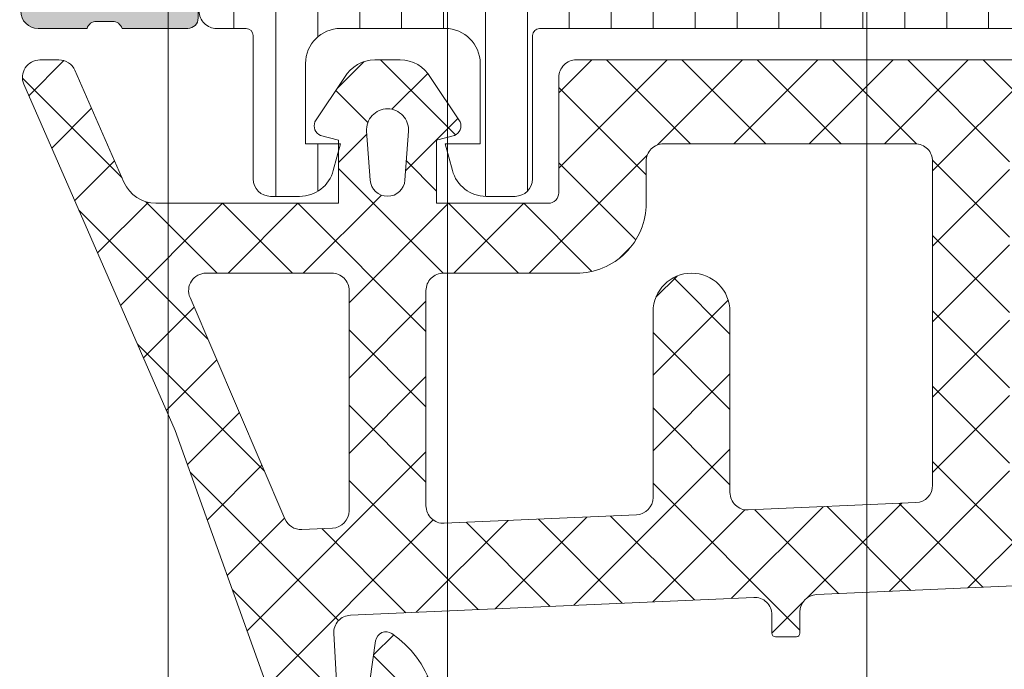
# Model space of a CAD drawing. Header units: millimetres. Extents: x 213386 to 506888, y 183055 to 450952.
# Tile 221 of 256: x 373059 to 373088, y 302141 to 302159. Entities that reach past the tile are written whole.
import ezdxf

# ---------------------------------------------------------------- set-up
doc = ezdxf.new("R2010")
doc.units = ezdxf.units.MM
doc.layers.add('FASÁDA DETAILNÍ', color=255, linetype='Continuous', lineweight=0)

msp = doc.modelspace()

# ---------------------------------------------------------------- hatches: boundary and pattern name
at = {"layer": 'FASÁDA DETAILNÍ'}
h = msp.add_hatch(color=256, dxfattribs=at)
edge = h.paths.add_edge_path()
edge.add_arc((373049.3202230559, 302114.206440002), 0.5000674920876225, 180.0077324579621, 269.9922675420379)
edge.add_line((373049.3201555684, 302113.7063725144), (373053.3201555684, 302113.7063725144))
edge.add_arc((373053.3200880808, 302114.206440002), 0.5000674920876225, 270.007732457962, 359.992267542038)
edge.add_line((373053.8201555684, 302114.2063725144), (373053.8201555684, 302115.5064213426))
edge.add_arc((373053.3201186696, 302115.5063844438), 0.5000369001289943, 0.004227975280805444, 89.9957720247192)
edge.add_line((373053.3201555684, 302116.0064213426), (373052.8201555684, 302116.0064213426))
edge.add_line((373052.8201555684, 302116.0064213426), (373052.8201555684, 302115.0064213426))
edge.add_line((373052.8201555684, 302115.0064213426), (373051.3201555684, 302115.0064213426))
edge.add_arc((373051.3201185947, 302116.0063843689), 0.9999630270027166, 179.9978814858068, 270.0021185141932, ccw=False)
edge.add_line((373050.3201555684, 302116.0064213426), (373050.3201555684, 302120.0064213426))
edge.add_arc((373051.3202324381, 302120.0063444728), 1.000076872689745, 90.0044039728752, 179.9955960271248, ccw=False)
edge.add_line((373051.3201555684, 302121.0064213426), (373052.8201555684, 302121.0064213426))
edge.add_line((373052.8201555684, 302121.0064213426), (373052.8201555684, 302120.0064213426))
edge.add_line((373052.8201555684, 302120.0064213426), (373053.3201555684, 302120.0064213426))
edge.add_arc((373053.3202130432, 302120.5063638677), 0.4999425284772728, 269.9934131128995, 360.0065868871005)
edge.add_line((373053.8201555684, 302120.5064213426), (373053.8201555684, 302123.3064091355))
edge.add_arc((373053.3201555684, 302123.3064091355), 0.5, 0, 90)
edge.add_line((373053.3201555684, 302123.8064091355), (373053.1201555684, 302123.8064091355))
edge.add_arc((373053.1201555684, 302123.3064091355), 0.5, 90, 180)
edge.add_line((373052.6201555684, 302123.3064091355), (373052.6201555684, 302122.8064091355))
edge.add_arc((373052.1201204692, 302122.8064442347), 0.5000351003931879, 270.00402178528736, 359.99597821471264, ccw=False)
edge.add_line((373052.1201555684, 302122.3064091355), (373051.3201525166, 302122.3064091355))
edge.add_arc((373051.32016908, 302122.806425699), 0.5000165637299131, 180.0018979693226, 269.9981020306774, ccw=False)
edge.add_line((373050.8201525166, 302122.8064091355), (373050.8201525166, 302154.106403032))
edge.add_line((373050.8201525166, 302154.106403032), (373051.2525491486, 302160.1448606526))
edge.add_arc((373052.2517688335, 302160.1064045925), 0.9999594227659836, 90, 177.7959971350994, ccw=False)
edge.add_line((373052.2517688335, 302161.1063640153), (373058.9202210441, 302161.1063640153))
edge.add_arc((373058.9202210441, 302160.6063640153), 0.5, 0, 90, ccw=False)
edge.add_line((373059.4202210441, 302160.6063640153), (373059.4202210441, 302159.7063640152))
edge.add_arc((373059.9202210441, 302159.7063640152), 0.5, 180, 270)
edge.add_line((373059.9202210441, 302159.2063640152), (373061.32022257, 302159.2063640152))
edge.add_arc((373061.587743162, 302159.1275275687), 0.2788950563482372, 88.83541063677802, 163.5801235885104, ccw=False)
edge.add_line((373061.5934115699, 302159.4063650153), (373062.0470055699, 302159.4063650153))
edge.add_arc((373062.0526662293, 302159.1274969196), 0.2789255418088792, 16.424594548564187, 91.16287005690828, ccw=False)
edge.add_line((373062.3202095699, 302159.2063640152), (373064.20022057, 302159.2063640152))
edge.add_arc((373064.20022057, 302159.5063640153), 0.3000000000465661, 270, 360)
edge.add_line((373064.50022057, 302159.5063640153), (373064.50022057, 302160.4863383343))
edge.add_arc((373064.20022057, 302160.4863383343), 0.2999999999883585, 1.111684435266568e-08, 90)
edge.add_line((373064.20022057, 302160.7863383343), (373061.44022257, 302160.7863383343))
edge.add_arc((373061.44022257, 302160.9063383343), 0.1199999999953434, 180, 270, ccw=False)
edge.add_line((373061.32022257, 302160.9063383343), (373061.32022257, 302165.2063640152))
edge.add_arc((373061.82022257, 302165.2063640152), 0.5, 90, 180, ccw=False)
edge.add_line((373061.82022257, 302165.7063640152), (373062.5202225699, 302165.7063640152))
edge.add_line((373062.5202225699, 302165.7063640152), (373064.913042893, 302164.3248685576))
edge.add_arc((373064.9821027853, 302164.4444837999), 0.1381197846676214, 240.0000000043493, 360)
edge.add_line((373065.12022257, 302164.4444837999), (373065.12022257, 302168.2063640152))
edge.add_arc((373067.12022257, 302168.2063640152), 2, 90, 180, ccw=False)
edge.add_line((373067.12022257, 302170.2063640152), (373067.6882179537, 302170.2063640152))
edge.add_arc((373067.6882179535, 302170.7063640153), 0.5000000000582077, 270.0000000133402, 304.4790717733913)
edge.add_arc((373065.1407446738, 302174.4158626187), 4.999999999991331, 304.4790717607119, 354.6507719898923)
edge.add_arc((373069.9820959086, 302173.9682442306), 0.1381197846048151, 352.2975625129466, 479.9999999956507)
edge.add_line((373069.9130360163, 302174.0878594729), (373067.5202156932, 302172.7063640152))
edge.add_line((373067.5202156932, 302172.7063640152), (373066.8202156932, 302172.7063640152))
edge.add_arc((373066.8202156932, 302173.2063640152), 0.5, 180, 270, ccw=False)
edge.add_line((373066.3202156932, 302173.2063640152), (373066.3202156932, 302177.5063896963))
edge.add_arc((373066.4402156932, 302177.5063896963), 0.1199999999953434, 90, 180, ccw=False)
edge.add_line((373066.4402156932, 302177.6263896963), (373069.2002136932, 302177.6263896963))
edge.add_arc((373069.2002136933, 302177.9263896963), 0.2999999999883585, 269.9999999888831, 359.9999999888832)
edge.add_line((373069.5002136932, 302177.9263896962), (373069.5002136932, 302178.9063640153))
edge.add_arc((373069.2002136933, 302178.9063640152), 0.2999999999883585, 1.111684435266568e-08, 90.00000001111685)
edge.add_line((373069.2002136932, 302179.2063640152), (373067.3202026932, 302179.2063640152))
edge.add_arc((373067.0526593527, 302179.2852311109), 0.2789255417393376, 268.8371299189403, 343.57540543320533, ccw=False)
edge.add_line((373067.0469986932, 302179.0063630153), (373066.5934046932, 302179.0063630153))
edge.add_arc((373066.5877362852, 302179.2852004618), 0.2788950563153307, 196.4198764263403, 271.16458937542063, ccw=False)
edge.add_line((373066.3202156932, 302179.2063640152), (373063.3201572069, 302179.2063640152))
edge.add_line((373063.3201572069, 302179.2063640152), (373062.6200543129, 302178.5062916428))
edge.add_line((373062.6200543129, 302178.5062916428), (373062.6200543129, 302177.9062855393))
edge.add_line((373062.6200543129, 302177.9062855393), (373064.2200604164, 302177.9062855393))
edge.add_arc((373064.2200509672, 302177.4062760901), 0.5000094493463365, 0.0010827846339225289, 89.99891721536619, ccw=False)
edge.add_line((373064.7200604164, 302177.4062855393), (373064.7200604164, 302177.0108574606))
edge.add_arc((373064.2200604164, 302177.0108574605), 0.5000000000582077, -14.999999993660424, 6.670120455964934e-09, ccw=False)
edge.add_line((373064.7030233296, 302176.881447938), (373064.3188145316, 302175.4475611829))
edge.add_arc((373063.3528887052, 302175.706380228), 1.00000000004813, 270, 345.0000000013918, ccw=False)
edge.add_line((373063.3528887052, 302174.706380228), (373057.6200665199, 302174.706380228))
edge.add_line((373057.6200665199, 302174.706380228), (373057.6200665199, 302177.9062855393))
edge.add_line((373057.6200665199, 302177.9062855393), (373058.4200543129, 302177.9062855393))
edge.add_line((373058.4200543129, 302177.9062855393), (373058.4200543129, 302178.5062916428))
edge.add_line((373058.4200543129, 302178.5062916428), (373057.2076214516, 302179.2062733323))
edge.add_line((373057.2076214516, 302179.2062733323), (373056.1200665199, 302179.2062733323))
edge.add_line((373056.1200665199, 302179.2062733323), (373056.1200665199, 302164.2063640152))
edge.add_arc((373055.6200665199, 302164.2063640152), 0.5, -90, 0, ccw=False)
edge.add_line((373055.6200665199, 302163.7063640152), (373049.8201555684, 302163.7063640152))
edge.add_arc((373049.8201555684, 302162.7063640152), 1, 90, 180)
edge.add_line((373048.8201555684, 302162.7063640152), (373048.8201555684, 302114.2063725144))
edge = h.paths.add_edge_path(flags=16)
edge.add_line((373058.4200543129, 302173.106380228), (373062.8200543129, 302173.106380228))
edge.add_arc((373062.8200543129, 302172.606380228), 0.5, 0, 90, ccw=False)
edge.add_line((373063.3200543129, 302172.606380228), (373063.3200543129, 302168.206380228))
edge.add_arc((373062.8200543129, 302168.206380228), 0.5, -90, 0, ccw=False)
edge.add_line((373062.8200543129, 302167.706380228), (373058.4200543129, 302167.706380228))
edge.add_arc((373058.4200543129, 302168.206380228), 0.5, 180, 270, ccw=False)
edge.add_line((373057.9200543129, 302168.206380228), (373057.9200543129, 302172.606380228))
edge.add_arc((373058.4200543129, 302172.606380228), 0.5, 90, 180, ccw=False)
h = msp.add_hatch(dxfattribs=at)
h.set_pattern_fill('LINIE', color=256, scale=1.2, angle=90, style=0)
h.set_pattern_definition([(90, (397979.9212210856, 280090.0711733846), (-1.2, 7.347638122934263e-17), [])])
edge = h.paths.add_edge_path()
edge.add_arc((373064.2302388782, 302160.515562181), 0.2999999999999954, 0.0020752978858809, 90.00207529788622, ccw=False)
edge.add_line((373064.530238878, 302160.5155730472), (373064.5302675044, 302159.7052417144))
edge.add_arc((373065.0302648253, 302159.7052571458), 0.4999973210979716, 180.0017683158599, 270.0023822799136)
edge.add_line((373065.0302856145, 302159.2052598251), (373065.8713578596, 302159.2039392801))
edge.add_arc((373065.8713578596, 302159.0039392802), 0.1999999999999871, 3.979039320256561e-13, 90.00000000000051, ccw=False)
edge.add_line((373066.0713578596, 302159.0039392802), (373066.0713578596, 302154.9039392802))
edge.add_arc((373066.5713578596, 302154.9039392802), 0.5000000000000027, 179.9999999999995, 269.9999999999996)
edge.add_line((373066.5713578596, 302154.4039392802), (373067.4021070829, 302154.4039392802))
edge.add_arc((373067.402107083, 302155.4039392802), 0.9999999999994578, 270.0000000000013, 344.9999999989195)
edge.add_line((373068.3680329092, 302155.145120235), (373068.5713578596, 302155.9039392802))
edge.add_line((373068.5713578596, 302155.9039392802), (373067.5713578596, 302155.9039392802))
edge.add_line((373067.5713578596, 302155.9039392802), (373067.5713578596, 302158.2039392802))
edge.add_arc((373068.5754843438, 302158.2022300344), 1.004127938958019, 90.23408772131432, 179.9024699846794, ccw=False)
edge.add_line((373068.5713818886, 302159.2063495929), (373071.5712602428, 302159.2063495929))
edge.add_arc((373071.5672318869, 302158.2022302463), 1.004127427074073, 360.09751797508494, 449.7701403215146, ccw=False)
edge.add_line((373072.5713578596, 302158.2039392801), (373072.5713578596, 302155.9039392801))
edge.add_line((373072.5713578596, 302155.9039392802), (373071.5713578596, 302155.9039392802))
edge.add_line((373071.5713578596, 302155.9039392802), (373071.7746828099, 302155.145120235))
edge.add_arc((373072.7406086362, 302155.4039392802), 1.000000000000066, 195.0000000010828, 269.9999999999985)
edge.add_line((373072.7406086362, 302154.4039392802), (373073.5713578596, 302154.4039392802))
edge.add_arc((373073.5713578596, 302154.9039392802), 0.4999999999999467, 270, 360)
edge.add_line((373074.0713578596, 302154.9039392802), (373074.0713578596, 302159.0039392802))
edge.add_arc((373074.2755309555, 302159.0022107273), 0.2041804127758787, 91.1558689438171, 179.5149389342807, ccw=False)
edge.add_line((373074.2714121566, 302159.2063495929), (373100.1127789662, 302159.2063725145))
edge.add_arc((373100.1127635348, 302159.7063698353), 0.4999973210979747, 270.0017683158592, 360.002382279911)
edge.add_line((373100.6127608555, 302159.7063906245), (373100.6127322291, 302160.5167219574))
edge.add_arc((373100.9127322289, 302160.5167328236), 0.299999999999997, 90.0020752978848, 180.0020752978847, ccw=False)
edge.add_line((373100.9127213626, 302160.8167328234), (373103.312719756, 302160.8164878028))
edge.add_arc((373103.3127042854, 302161.3164837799), 0.499995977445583, 270.0017728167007, 360.0023777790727)
edge.add_line((373103.8127002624, 302161.3165045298), (373103.8125736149, 302164.7930460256))
edge.add_arc((373102.8227606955, 302164.6506995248), 0.99999607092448, 368.1836833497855, 482.7290913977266)
edge.add_line((373102.2820952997, 302165.491932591), (373099.9984862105, 302164.1733801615))
edge.add_arc((373099.7484705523, 302164.6063838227), 0.5000000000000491, 270.00213520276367, 300.00207189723, ccw=False)
edge.add_line((373099.7484891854, 302164.1063838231), (373065.3942204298, 302164.1052975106))
edge.add_arc((373065.3942028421, 302164.6052975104), 0.5000000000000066, 240.0020786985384, 270.0020153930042, ccw=False)
edge.add_line((373065.1442185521, 302164.1722757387), (373062.8605139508, 302165.4906627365))
edge.add_arc((373062.3199094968, 302164.6493905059), 0.9999960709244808, 417.2750591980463, 531.8204672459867)
edge.add_line((373061.3300862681, 302164.7916653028), (373061.3302129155, 302161.3151238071))
edge.add_arc((373061.8302088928, 302161.3151392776), 0.4999959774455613, 180.0017728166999, 270.0023777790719)
edge.add_line((373061.8302296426, 302160.8151433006), (373064.230228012, 302160.8155621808))
edge = h.paths.add_edge_path(flags=16)
edge.add_line((373088.4213516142, 302161.0058377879), (373088.4213516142, 302162.3058318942))
edge.add_arc((373088.9213479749, 302162.3058355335), 0.4999963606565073, 89.99958295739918, 180.0004170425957, ccw=False)
edge.add_line((373088.9213516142, 302162.8058318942), (373097.7713455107, 302162.8058318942))
edge.add_arc((373097.7713491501, 302162.3058355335), 0.4999963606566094, -0.0004170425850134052, 90.00041704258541, ccw=False)
edge.add_line((373098.2713455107, 302162.3058318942), (373098.2713455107, 302161.0058377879))
edge.add_arc((373097.7713455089, 302161.0058212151), 0.5000000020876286, 270.0000002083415, 360.0018991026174, ccw=False)
edge.add_line((373097.7713455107, 302160.505821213), (373088.9213516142, 302160.505821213))
edge.add_arc((373088.9213516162, 302161.0058212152), 0.5000000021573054, 179.9981009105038, 269.9999997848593, ccw=False)
edge = h.paths.add_edge_path(flags=16)
edge.add_arc((373078.2213455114, 302161.005821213), 0.4999999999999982, 179.9999999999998, 270.000000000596, ccw=False)
edge.add_line((373077.7213455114, 302161.005821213), (373077.7213455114, 302162.3058318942))
edge.add_arc((373078.2213455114, 302162.3058318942), 0.4999999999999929, 89.99999999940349, 179.9999999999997, ccw=False)
edge.add_line((373078.2213455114, 302162.8058318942), (373086.921351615, 302162.8058318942))
edge.add_arc((373086.9213516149, 302162.3058318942), 0.5000000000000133, 360.0000000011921, 449.99999999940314, ccw=False)
edge.add_line((373087.4213516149, 302162.3058318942), (373087.4213516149, 302161.005821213))
edge.add_arc((373086.9213516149, 302161.005821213), 0.5000000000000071, 270.0000000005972, 360.0000000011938, ccw=False)
edge.add_line((373086.9213516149, 302160.505821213), (373078.2213455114, 302160.505821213))
edge = h.paths.add_edge_path(flags=16)
edge.add_arc((373076.2213491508, 302162.3058355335), 0.4999963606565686, -0.00041704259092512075, 90.00041704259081, ccw=False)
edge.add_line((373076.7213455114, 302162.3058318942), (373076.7213455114, 302161.0058377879))
edge.add_arc((373076.2213455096, 302161.0058212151), 0.5000000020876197, 270.00000020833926, 360.0018991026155, ccw=False)
edge.add_line((373076.2213455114, 302160.505821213), (373067.3713363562, 302160.505821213))
edge.add_arc((373067.3713363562, 302161.0058059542), 0.4999847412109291, 179.9999999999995, 270.0000000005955, ccw=False)
edge.add_line((373066.8713516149, 302161.0058059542), (373066.8713516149, 302162.3058166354))
edge.add_arc((373067.3713668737, 302162.3058166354), 0.5000152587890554, 89.99999999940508, 180.0000000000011, ccw=False)
edge.add_line((373067.3713668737, 302162.8058318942), (373076.2213455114, 302162.8058318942))
h = msp.add_hatch(dxfattribs=at)
h.set_pattern_fill('ANSI37', color=256, scale=0.48, angle=-1.272221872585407e-14, style=0)
h.set_pattern_definition([(44.99999999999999, (373073.8201555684, 302154.2063726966), (-1.077630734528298, 1.077630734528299), []), (135, (373073.8201555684, 302154.2063726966), (-1.077630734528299, -1.077630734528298), [])])
edge = h.paths.add_edge_path(flags=16)
edge.add_line((373070.4188785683, 302154.8706666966), (373070.5186225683, 302156.2635206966))
edge.add_arc((373069.9201556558, 302156.3063781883), 0.5999995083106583, 355.9039194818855, 450.000008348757)
edge.add_arc((373069.9201554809, 302156.3063781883), 0.5999995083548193, 89.99999164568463, 184.0960805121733)
edge.add_line((373069.3216885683, 302156.2635206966), (373069.4214325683, 302154.8706666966))
edge.add_arc((373069.9201555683, 302154.906381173), 0.5000001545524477, 184.0960643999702, 355.9039356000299)
edge = h.paths.add_edge_path(flags=16)
edge.add_arc((373068.3201589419, 302151.7063730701), 0.4999996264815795, 359.9999571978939, 450.0000428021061)
edge.add_line((373068.3201585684, 302152.2063726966), (373064.7264735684, 302152.2063726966))
edge.add_arc((373064.7264735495, 302151.7063723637), 0.5000003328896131, 89.99999783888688, 203.2180266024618)
edge.add_line((373064.2669675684, 302151.5092566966), (373066.9828455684, 302145.1781546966))
edge.add_arc((373067.4423509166, 302145.3752706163), 0.4999998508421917, 203.2180817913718, 272.5001106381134)
edge.add_line((373067.4641615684, 302144.8757466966), (373068.3419685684, 302144.9140726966))
edge.add_arc((373068.320159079, 302145.4135963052), 0.4999994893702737, 272.4999791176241, 360.0000448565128)
edge.add_line((373068.8201585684, 302145.4135966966), (373068.8201585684, 302151.7063726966))
edge = h.paths.add_edge_path(flags=16)
edge.add_line((373093.8740775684, 302146.2982106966), (373098.0227475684, 302155.1950636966))
edge.add_arc((373097.5695938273, 302155.4063728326), 0.4999998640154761, 334.9999920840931, 450.0000296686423)
edge.add_line((373097.5695935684, 302155.9063726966), (373088.2201585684, 302155.9063726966))
edge.add_arc((373088.2201581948, 302155.4063730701), 0.4999996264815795, 89.9999571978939, 180.0000428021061)
edge.add_line((373087.7201585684, 302155.4063726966), (373087.7201585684, 302146.2824496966))
edge.add_arc((373088.2201586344, 302146.282449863), 0.5000000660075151, 180.0000190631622, 272.5000272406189)
edge.add_line((373088.2419685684, 302145.7829256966), (373093.4427325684, 302146.0099956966))
edge.add_arc((373093.4209228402, 302146.5095211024), 0.5000012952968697, 272.4999974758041, 334.9999080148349)
edge = h.paths.add_edge_path(flags=16)
edge.add_arc((373085.0201589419, 302155.4063730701), 0.4999996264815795, 359.9999571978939, 450.0000428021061)
edge.add_line((373085.0201585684, 302155.9063726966), (373077.8201585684, 302155.9063726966))
edge.add_arc((373077.8201581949, 302155.4063730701), 0.4999996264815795, 89.9999571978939, 180.0000428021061)
edge.add_line((373077.3201585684, 302155.4063726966), (373077.3201585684, 302154.2063726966))
edge.add_arc((373075.3201600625, 302154.2063712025), 1.99999850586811, -90.00004280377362, 4.28037736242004e-05, ccw=False)
edge.add_line((373075.3201585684, 302152.2063726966), (373071.5201585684, 302152.2063726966))
edge.add_arc((373071.5201581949, 302151.7063730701), 0.4999996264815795, 89.9999571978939, 180.0000428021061)
edge.add_line((373071.0201585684, 302151.7063726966), (373071.0201585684, 302145.5533116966))
edge.add_arc((373071.5201586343, 302145.5533118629), 0.5000000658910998, 180.0000190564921, 272.5000272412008)
edge.add_line((373071.5419685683, 302145.0537876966), (373077.0419685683, 302145.2939226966))
edge.add_arc((373077.0201590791, 302145.7934463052), 0.4999994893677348, 272.4999791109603, 360.0000448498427)
edge.add_line((373077.5201585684, 302145.7934466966), (373077.5201585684, 302151.1063726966))
edge.add_arc((373078.6201585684, 302151.1063726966), 1.099999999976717, 0, 180, ccw=False)
edge.add_line((373079.7201585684, 302151.1063726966), (373079.7201585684, 302145.9331616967))
edge.add_arc((373080.2201586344, 302145.933161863), 0.5000000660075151, 180.0000190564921, 272.5000272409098)
edge.add_line((373080.2419685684, 302145.4336376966), (373085.0419685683, 302145.6432106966))
edge.add_arc((373085.0201590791, 302146.1427343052), 0.4999994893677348, 272.4999791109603, 360.0000448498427)
edge.add_line((373085.5201585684, 302146.1427346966), (373085.5201585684, 302155.4063726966))
edge = h.paths.add_edge_path()
edge.add_line((373100.2332115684, 302154.0199156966), (373096.1353625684, 302145.2320496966))
edge.add_ellipse((373093.4164371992, 302146.4999071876), major_axis=(-3.000002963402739, 0), ratio=1, start_angle=92.50005883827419, end_angle=154.9999693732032, ccw=False)
edge.add_line((373093.5472985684, 302143.5027596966), (373092.8983485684, 302143.4744256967))
edge.add_ellipse((373092.9201580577, 302142.9749020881), major_axis=(-0.4999994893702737, 0), ratio=1, start_angle=-87.50002088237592, end_angle=4.48565127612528e-05)
edge.add_line((373092.4201585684, 302142.9749016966), (373092.4201585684, 302142.0063726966))
edge.add_ellipse((373092.3201586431, 302142.0063726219), major_axis=(-0.09999992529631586, 0), ratio=1, start_angle=89.99995721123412, end_angle=180.0000427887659, ccw=False)
edge.add_line((373092.3201585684, 302141.9063726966), (373091.7201585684, 302141.9063726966))
edge.add_ellipse((373091.7201584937, 302142.0063726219), major_axis=(-0.09999992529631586, 0), ratio=1, start_angle=-4.278876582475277e-05, end_angle=90.00004278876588, ccw=False)
edge.add_line((373091.6201585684, 302142.0063726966), (373091.6201585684, 302142.9094106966))
edge.add_ellipse((373091.1201585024, 302142.9094105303), major_axis=(-0.5000000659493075, 0), ratio=1, start_angle=180.0000190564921, end_angle=272.5000272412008)
edge.add_line((373091.0983485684, 302143.4089346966), (373082.1980545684, 302143.0150966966))
edge.add_ellipse((373082.2201586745, 302142.5155854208), major_axis=(-0.5000001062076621, 0), ratio=1, start_angle=-87.46623077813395, end_angle=8.29827787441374e-05)
edge.add_line((373081.7201585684, 302142.5155846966), (373081.7201585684, 302141.9063726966))
edge.add_ellipse((373081.6201586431, 302141.9063726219), major_axis=(-0.09999992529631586, 0), ratio=1, start_angle=89.99995721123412, end_angle=180.0000427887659, ccw=False)
edge.add_line((373081.6201585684, 302141.8063726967), (373081.0201585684, 302141.8063726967))
edge.add_ellipse((373081.0201584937, 302141.9063726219), major_axis=(-0.0999999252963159, 0), ratio=1, start_angle=-4.278876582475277e-05, end_angle=90.00004282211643, ccw=False)
edge.add_line((373080.9201585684, 302141.9063726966), (373080.9201585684, 302142.4359346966))
edge.add_ellipse((373080.4201580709, 302142.4359350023), major_axis=(-0.5000004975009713, 0), ratio=1, start_angle=179.9999649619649, end_angle=272.5336979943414)
edge.add_line((373080.3980545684, 302142.9354466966), (373068.8578295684, 302142.4247906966))
edge.add_ellipse((373068.8796391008, 302141.9252660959), major_axis=(-0.5000004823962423, 0), ratio=1, start_angle=-87.50002091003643, end_angle=3.217057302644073)
edge.add_line((373068.3804265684, 302141.8972066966), (373068.6689895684, 302136.7634636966))
edge.add_ellipse((373069.0794075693, 302136.8790191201), major_axis=(-0.4263754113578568, 0), ratio=1, start_angle=15.72485447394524, end_angle=159.2410276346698)
edge.add_line((373069.4781025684, 302136.7278956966), (373069.4768625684, 302136.9604986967))
edge.add_line((373069.4768625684, 302136.9604986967), (373069.1787245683, 302138.8430776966))
edge.add_line((373069.1787245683, 302138.8430776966), (373069.5791505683, 302141.6923626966))
edge.add_ellipse((373069.8762311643, 302141.650612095), major_axis=(-0.2999999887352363, 0), ratio=1, start_angle=235.4022536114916, end_angle=352.00025595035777, ccw=False)
edge.add_ellipse((373068.343117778, 302139.4280410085), major_axis=(-3.000047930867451, 0), ratio=1, start_angle=161.9915754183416, end_angle=235.4023587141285, ccw=False)
edge.add_line((373071.1961965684, 302138.5005556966), (373070.5626205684, 302136.2456646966))
edge.add_ellipse((373069.7874080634, 302136.4065942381), major_axis=(-0.791740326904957, 0), ratio=1, start_angle=96.79834625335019, end_angle=168.2723102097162, ccw=False)
edge.add_line((373069.8811305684, 302135.6204206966), (373068.8229205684, 302135.6191996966))
edge.add_ellipse((373068.9520448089, 302136.7982859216), major_axis=(-1.186135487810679, 0), ratio=1, start_angle=18.655576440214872, end_angle=83.7503218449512, ccw=False)
edge.add_line((373067.8282305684, 302136.4188666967), (373066.7338975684, 302139.6602066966))
edge.add_line((373066.7338975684, 302139.6602066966), (373063.8441195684, 302147.7100016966))
edge.add_line((373063.8441195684, 302147.7100016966), (373059.5113105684, 302157.6078786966))
edge.add_ellipse((373059.970319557, 302157.8061487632), major_axis=(-0.5000002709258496, 0), ratio=1, start_angle=-89.93342363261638, end_angle=23.362049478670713, ccw=False)
edge.add_line((373059.9697385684, 302158.3061486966), (373060.5164395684, 302158.3067836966))
edge.add_ellipse((373060.5170198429, 302157.8067835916), major_axis=(-0.5000004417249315, 0), ratio=1, start_angle=203.9208245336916, end_angle=270.0664945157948, ccw=False)
edge.add_line((373060.9740735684, 302158.0095206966), (373062.3758295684, 302154.8055176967))
edge.add_ellipse((373063.2919706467, 302155.2063720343), major_axis=(-0.9999993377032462, 0), ratio=1, start_angle=23.6316147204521, end_angle=90.00005280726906)
edge.add_line((373063.2919715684, 302154.2063726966), (373068.5199135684, 302154.2063726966))
edge.add_line((373068.5199135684, 302154.2063726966), (373068.5199225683, 302156.0058516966))
edge.add_line((373068.5199225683, 302156.0058516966), (373068.0051215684, 302156.1437936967))
edge.add_ellipse((373068.1198868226, 302156.4209477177), major_axis=(-0.2999756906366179, 0), ratio=1, start_angle=-22.50356669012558, end_angle=67.50629973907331, ccw=False)
edge.add_line((373067.8427525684, 302156.5357606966), (373068.6919195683, 302157.8058876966))
edge.add_ellipse((373069.5577837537, 302157.3061669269), major_axis=(-0.9997207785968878, 0), ratio=1, start_angle=269.99238815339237, end_angle=330.00923930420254, ccw=False)
edge.add_line((373069.5579165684, 302158.3058876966), (373070.2822775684, 302158.3058566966))
edge.add_ellipse((373070.2820695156, 302157.3061188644), major_axis=(-0.9997378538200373, 0), ratio=1, start_angle=209.9913249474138, end_angle=269.98807632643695, ccw=False)
edge.add_line((373071.1479435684, 302157.8058566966), (373071.9971105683, 302156.5357606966))
edge.add_ellipse((373071.7199630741, 302156.4209488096), major_axis=(-0.2999875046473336, 0), ratio=1, start_angle=112.4986038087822, end_angle=202.502406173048, ccw=False)
edge.add_line((373071.8347565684, 302156.1437936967), (373071.3199405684, 302156.0058216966))
edge.add_line((373071.3199405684, 302156.0058216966), (373071.3199325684, 302154.2063726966))
edge.add_line((373071.3199325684, 302154.2063726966), (373074.5201595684, 302154.2063726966))
edge.add_ellipse((373074.5201597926, 302154.5063724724), major_axis=(-0.2999997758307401, 0), ratio=1, start_angle=89.99995718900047, end_angle=180.0000428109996)
edge.add_line((373074.8201595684, 302154.5063726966), (373074.8201595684, 302157.8063686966))
edge.add_ellipse((373075.3201591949, 302157.8063690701), major_axis=(-0.4999996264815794, 0), ratio=1, start_angle=-90.00004280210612, end_angle=4.280210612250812e-05, ccw=False)
edge.add_line((373075.3201595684, 302158.3063686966), (373102.2177815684, 302158.3063686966))
edge.add_line((373102.2177815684, 302158.3063686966), (373103.1128995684, 302156.7559766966))
edge.add_ellipse((373102.6798870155, 302156.5059766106), major_axis=(-0.4999999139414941, 0), ratio=1, start_angle=90.0000633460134, end_angle=210.0000170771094, ccw=False)
edge.add_line((373102.6798875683, 302156.0059766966), (373102.6798875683, 302154.3086056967))
edge.add_line((373102.6798875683, 302154.3086056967), (373100.6863655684, 302154.3086056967))
edge.add_ellipse((373100.6863652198, 302153.8086054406), major_axis=(-0.5000002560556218, 0), ratio=1, start_angle=269.999960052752, end_angle=334.999871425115)
h = msp.add_hatch(dxfattribs=at)
h.set_pattern_fill('ANSI37', color=256, scale=0.48, angle=-1.272221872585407e-14, style=0)
h.set_pattern_definition([(44.99999999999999, (373073.8201555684, 302154.2063725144), (-1.077630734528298, 1.077630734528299), []), (135, (373073.8201555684, 302154.2063725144), (-1.077630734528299, -1.077630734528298), [])])
edge = h.paths.add_edge_path(flags=16)
edge.add_line((373070.4188785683, 302154.8706665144), (373070.5186225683, 302156.2635205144))
edge.add_arc((373069.9201556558, 302156.3063780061), 0.5999995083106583, 355.9039194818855, 450.000008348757)
edge.add_arc((373069.9201554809, 302156.3063780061), 0.5999995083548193, 89.99999164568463, 184.0960805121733)
edge.add_line((373069.3216885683, 302156.2635205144), (373069.4214325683, 302154.8706665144))
edge.add_arc((373069.9201555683, 302154.9063809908), 0.5000001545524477, 184.0960643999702, 355.9039356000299)
edge = h.paths.add_edge_path(flags=16)
edge.add_arc((373068.3201589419, 302151.7063728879), 0.4999996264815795, 359.9999571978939, 450.0000428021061)
edge.add_line((373068.3201585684, 302152.2063725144), (373064.7264735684, 302152.2063725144))
edge.add_arc((373064.7264735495, 302151.7063721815), 0.5000003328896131, 89.99999783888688, 203.2180266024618)
edge.add_line((373064.2669675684, 302151.5092565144), (373066.9828455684, 302145.1781545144))
edge.add_arc((373067.4423509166, 302145.3752704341), 0.4999998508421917, 203.2180817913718, 272.5001106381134)
edge.add_line((373067.4641615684, 302144.8757465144), (373068.3419685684, 302144.9140725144))
edge.add_arc((373068.320159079, 302145.413596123), 0.4999994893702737, 272.4999791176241, 360.0000448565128)
edge.add_line((373068.8201585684, 302145.4135965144), (373068.8201585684, 302151.7063725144))
edge = h.paths.add_edge_path(flags=16)
edge.add_line((373093.8740775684, 302146.2982105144), (373098.0227475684, 302155.1950635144))
edge.add_arc((373097.5695938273, 302155.4063726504), 0.4999998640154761, 334.9999920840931, 450.0000296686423)
edge.add_line((373097.5695935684, 302155.9063725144), (373088.2201585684, 302155.9063725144))
edge.add_arc((373088.2201581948, 302155.406372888), 0.4999996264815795, 89.9999571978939, 180.0000428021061)
edge.add_line((373087.7201585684, 302155.4063725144), (373087.7201585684, 302146.2824495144))
edge.add_arc((373088.2201586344, 302146.2824496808), 0.5000000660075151, 180.0000190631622, 272.5000272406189)
edge.add_line((373088.2419685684, 302145.7829255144), (373093.4427325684, 302146.0099955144))
edge.add_arc((373093.4209228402, 302146.5095209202), 0.5000012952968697, 272.4999974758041, 334.9999080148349)
edge = h.paths.add_edge_path(flags=16)
edge.add_arc((373085.0201589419, 302155.406372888), 0.4999996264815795, 359.9999571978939, 450.0000428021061)
edge.add_line((373085.0201585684, 302155.9063725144), (373077.8201585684, 302155.9063725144))
edge.add_arc((373077.8201581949, 302155.406372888), 0.4999996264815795, 89.9999571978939, 180.0000428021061)
edge.add_line((373077.3201585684, 302155.4063725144), (373077.3201585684, 302154.2063725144))
edge.add_arc((373075.3201600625, 302154.2063710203), 1.99999850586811, -90.00004280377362, 4.28037736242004e-05, ccw=False)
edge.add_line((373075.3201585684, 302152.2063725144), (373071.5201585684, 302152.2063725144))
edge.add_arc((373071.5201581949, 302151.7063728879), 0.4999996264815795, 89.9999571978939, 180.0000428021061)
edge.add_line((373071.0201585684, 302151.7063725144), (373071.0201585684, 302145.5533115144))
edge.add_arc((373071.5201586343, 302145.5533116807), 0.5000000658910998, 180.0000190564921, 272.5000272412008)
edge.add_line((373071.5419685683, 302145.0537875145), (373077.0419685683, 302145.2939225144))
edge.add_arc((373077.0201590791, 302145.793446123), 0.4999994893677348, 272.4999791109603, 360.0000448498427)
edge.add_line((373077.5201585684, 302145.7934465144), (373077.5201585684, 302151.1063725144))
edge.add_arc((373078.6201585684, 302151.1063725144), 1.099999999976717, 0, 180, ccw=False)
edge.add_line((373079.7201585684, 302151.1063725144), (373079.7201585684, 302145.9331615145))
edge.add_arc((373080.2201586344, 302145.9331616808), 0.5000000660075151, 180.0000190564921, 272.5000272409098)
edge.add_line((373080.2419685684, 302145.4336375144), (373085.0419685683, 302145.6432105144))
edge.add_arc((373085.0201590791, 302146.142734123), 0.4999994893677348, 272.4999791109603, 360.0000448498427)
edge.add_line((373085.5201585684, 302146.1427345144), (373085.5201585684, 302155.4063725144))
edge = h.paths.add_edge_path()
edge.add_line((373100.2332115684, 302154.0199155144), (373096.1353625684, 302145.2320495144))
edge.add_ellipse((373093.4164371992, 302146.4999070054), major_axis=(-3.000002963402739, 0), ratio=1, start_angle=92.50005883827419, end_angle=154.9999693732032, ccw=False)
edge.add_line((373093.5472985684, 302143.5027595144), (373092.8983485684, 302143.4744255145))
edge.add_ellipse((373092.9201580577, 302142.9749019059), major_axis=(-0.4999994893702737, 0), ratio=1, start_angle=-87.50002088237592, end_angle=4.48565127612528e-05)
edge.add_line((373092.4201585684, 302142.9749015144), (373092.4201585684, 302142.0063725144))
edge.add_ellipse((373092.3201586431, 302142.0063724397), major_axis=(-0.09999992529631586, 0), ratio=1, start_angle=89.99995721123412, end_angle=180.0000427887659, ccw=False)
edge.add_line((373092.3201585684, 302141.9063725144), (373091.7201585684, 302141.9063725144))
edge.add_ellipse((373091.7201584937, 302142.0063724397), major_axis=(-0.09999992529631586, 0), ratio=1, start_angle=-4.278876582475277e-05, end_angle=90.00004278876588, ccw=False)
edge.add_line((373091.6201585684, 302142.0063725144), (373091.6201585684, 302142.9094105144))
edge.add_ellipse((373091.1201585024, 302142.9094103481), major_axis=(-0.5000000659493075, 0), ratio=1, start_angle=180.0000190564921, end_angle=272.5000272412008)
edge.add_line((373091.0983485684, 302143.4089345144), (373082.1980545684, 302143.0150965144))
edge.add_ellipse((373082.2201586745, 302142.5155852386), major_axis=(-0.5000001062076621, 0), ratio=1, start_angle=-87.46623077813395, end_angle=8.29827787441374e-05)
edge.add_line((373081.7201585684, 302142.5155845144), (373081.7201585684, 302141.9063725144))
edge.add_ellipse((373081.6201586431, 302141.9063724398), major_axis=(-0.09999992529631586, 0), ratio=1, start_angle=89.99995721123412, end_angle=180.0000427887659, ccw=False)
edge.add_line((373081.6201585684, 302141.8063725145), (373081.0201585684, 302141.8063725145))
edge.add_ellipse((373081.0201584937, 302141.9063724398), major_axis=(-0.0999999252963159, 0), ratio=1, start_angle=-4.278876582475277e-05, end_angle=90.00004282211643, ccw=False)
edge.add_line((373080.9201585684, 302141.9063725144), (373080.9201585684, 302142.4359345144))
edge.add_ellipse((373080.4201580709, 302142.4359348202), major_axis=(-0.5000004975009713, 0), ratio=1, start_angle=179.9999649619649, end_angle=272.5336979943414)
edge.add_line((373080.3980545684, 302142.9354465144), (373068.8578295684, 302142.4247905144))
edge.add_ellipse((373068.8796391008, 302141.9252659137), major_axis=(-0.5000004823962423, 0), ratio=1, start_angle=-87.50002091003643, end_angle=3.217057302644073)
edge.add_line((373068.3804265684, 302141.8972065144), (373068.6689895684, 302136.7634635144))
edge.add_ellipse((373069.0794075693, 302136.8790189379), major_axis=(-0.4263754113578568, 0), ratio=1, start_angle=15.72485447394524, end_angle=159.2410276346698)
edge.add_line((373069.4781025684, 302136.7278955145), (373069.4768625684, 302136.9604985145))
edge.add_line((373069.4768625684, 302136.9604985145), (373069.1787245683, 302138.8430775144))
edge.add_line((373069.1787245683, 302138.8430775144), (373069.5791505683, 302141.6923625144))
edge.add_ellipse((373069.8762311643, 302141.6506119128), major_axis=(-0.2999999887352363, 0), ratio=1, start_angle=235.4022536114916, end_angle=352.00025595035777, ccw=False)
edge.add_ellipse((373068.343117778, 302139.4280408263), major_axis=(-3.000047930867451, 0), ratio=1, start_angle=161.9915754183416, end_angle=235.4023587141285, ccw=False)
edge.add_line((373071.1961965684, 302138.5005555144), (373070.5626205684, 302136.2456645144))
edge.add_ellipse((373069.7874080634, 302136.4065940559), major_axis=(-0.791740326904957, 0), ratio=1, start_angle=96.79834625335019, end_angle=168.2723102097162, ccw=False)
edge.add_line((373069.8811305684, 302135.6204205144), (373068.8229205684, 302135.6191995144))
edge.add_ellipse((373068.9520448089, 302136.7982857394), major_axis=(-1.186135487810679, 0), ratio=1, start_angle=18.655576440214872, end_angle=83.7503218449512, ccw=False)
edge.add_line((373067.8282305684, 302136.4188665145), (373066.7338975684, 302139.6602065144))
edge.add_line((373066.7338975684, 302139.6602065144), (373063.8441195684, 302147.7100015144))
edge.add_line((373063.8441195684, 302147.7100015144), (373059.5113105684, 302157.6078785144))
edge.add_ellipse((373059.970319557, 302157.806148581), major_axis=(-0.5000002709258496, 0), ratio=1, start_angle=-89.93342363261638, end_angle=23.362049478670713, ccw=False)
edge.add_line((373059.9697385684, 302158.3061485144), (373060.5164395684, 302158.3067835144))
edge.add_ellipse((373060.5170198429, 302157.8067834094), major_axis=(-0.5000004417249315, 0), ratio=1, start_angle=203.9208245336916, end_angle=270.0664945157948, ccw=False)
edge.add_line((373060.9740735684, 302158.0095205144), (373062.3758295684, 302154.8055175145))
edge.add_ellipse((373063.2919706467, 302155.2063718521), major_axis=(-0.9999993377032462, 0), ratio=1, start_angle=23.6316147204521, end_angle=90.00005280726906)
edge.add_line((373063.2919715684, 302154.2063725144), (373068.5199135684, 302154.2063725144))
edge.add_line((373068.5199135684, 302154.2063725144), (373068.5199225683, 302156.0058515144))
edge.add_line((373068.5199225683, 302156.0058515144), (373068.0051215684, 302156.1437935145))
edge.add_ellipse((373068.1198868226, 302156.4209475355), major_axis=(-0.2999756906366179, 0), ratio=1, start_angle=-22.50356669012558, end_angle=67.50629973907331, ccw=False)
edge.add_line((373067.8427525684, 302156.5357605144), (373068.6919195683, 302157.8058875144))
edge.add_ellipse((373069.5577837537, 302157.3061667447), major_axis=(-0.9997207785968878, 0), ratio=1, start_angle=269.99238815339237, end_angle=330.00923930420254, ccw=False)
edge.add_line((373069.5579165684, 302158.3058875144), (373070.2822775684, 302158.3058565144))
edge.add_ellipse((373070.2820695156, 302157.3061186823), major_axis=(-0.9997378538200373, 0), ratio=1, start_angle=209.9913249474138, end_angle=269.98807632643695, ccw=False)
edge.add_line((373071.1479435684, 302157.8058565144), (373071.9971105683, 302156.5357605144))
edge.add_ellipse((373071.7199630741, 302156.4209486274), major_axis=(-0.2999875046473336, 0), ratio=1, start_angle=112.4986038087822, end_angle=202.502406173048, ccw=False)
edge.add_line((373071.8347565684, 302156.1437935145), (373071.3199405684, 302156.0058215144))
edge.add_line((373071.3199405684, 302156.0058215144), (373071.3199325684, 302154.2063725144))
edge.add_line((373071.3199325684, 302154.2063725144), (373074.5201595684, 302154.2063725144))
edge.add_ellipse((373074.5201597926, 302154.5063722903), major_axis=(-0.2999997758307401, 0), ratio=1, start_angle=89.99995718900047, end_angle=180.0000428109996)
edge.add_line((373074.8201595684, 302154.5063725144), (373074.8201595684, 302157.8063685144))
edge.add_ellipse((373075.3201591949, 302157.8063688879), major_axis=(-0.4999996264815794, 0), ratio=1, start_angle=-90.00004280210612, end_angle=4.280210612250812e-05, ccw=False)
edge.add_line((373075.3201595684, 302158.3063685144), (373102.2177815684, 302158.3063685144))
edge.add_line((373102.2177815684, 302158.3063685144), (373103.1128995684, 302156.7559765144))
edge.add_ellipse((373102.6798870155, 302156.5059764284), major_axis=(-0.4999999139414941, 0), ratio=1, start_angle=90.0000633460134, end_angle=210.0000170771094, ccw=False)
edge.add_line((373102.6798875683, 302156.0059765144), (373102.6798875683, 302154.3086055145))
edge.add_line((373102.6798875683, 302154.3086055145), (373100.6863655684, 302154.3086055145))
edge.add_ellipse((373100.6863652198, 302153.8086052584), major_axis=(-0.5000002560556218, 0), ratio=1, start_angle=269.999960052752, end_angle=334.999871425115)

# ---------------------------------------------------------------- linework, layer by layer
for p, q in [((373063.6382437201, 288952.6545279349), (373063.6382437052, 307967.1544280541)), ((373063.6382437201, 293752.6545279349), (373063.638243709, 307967.1544280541)), ((373063.6382437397, 284292.1544280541), (373063.6382437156, 307967.1544280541)), ((373071.6382437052, 307967.1544280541), (373071.6382437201, 288952.6545279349)), ((373071.638243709, 307967.1544280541), (373071.6382437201, 293752.6545279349)), ((373071.6382437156, 307967.1544280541), (373071.6382437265, 297319.0318729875)), ((373071.6382437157, 307967.1544280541), (373071.6382437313, 292519.031885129)), ((373071.6382437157, 307967.1544280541), (373071.6382437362, 287719.0318729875)), ((373083.6382437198, 288952.6545279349), (373083.6382437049, 307967.1544280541)), ((373083.6382437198, 293752.6545279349), (373083.6382437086, 307967.1544280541)), ((373083.6382437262, 297319.0318729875), (373083.6382437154, 307967.1544280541)), ((373083.6382437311, 292519.031885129), (373083.6382437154, 307967.1544280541)), ((373083.638243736, 287719.0318729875), (373083.6382437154, 307967.1544280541)), ((373063.6382437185, 301177.6545368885), (373063.6382473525, 303317.1544282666)), ((373071.6382473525, 303317.1544282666), (373071.6382453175, 302119.0318729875)), ((373083.6382453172, 302119.0318729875), (373083.6382473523, 303317.1544282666)), ((373065.0302856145, 302159.2052598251), (373065.8713578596, 302159.2039392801)), ((373066.0713578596, 302159.0039392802), (373066.0713578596, 302154.9039392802)), ((373068.5713818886, 302159.2063495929), (373071.5712602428, 302159.2063495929)), ((373074.0713578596, 302154.9039392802), (373074.0713578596, 302159.0039392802)), ((373074.2714121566, 302159.2063495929), (373100.1127789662, 302159.2063725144)), ((373067.5713578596, 302155.9039392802), (373067.5713578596, 302158.2039392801)), ((373072.5713578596, 302158.2039392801), (373072.5713578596, 302155.9039392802)), ((373068.5713578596, 302155.9039392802), (373067.5713578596, 302155.9039392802)), ((373068.3680329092, 302155.145120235), (373068.5713578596, 302155.9039392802)), ((373072.5713578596, 302155.9039392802), (373071.5713578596, 302155.9039392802)), ((373071.5713578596, 302155.9039392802), (373071.7746828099, 302155.145120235)), ((373066.5713578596, 302154.4039392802), (373067.402107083, 302154.4039392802)), ((373072.7406086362, 302154.4039392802), (373073.5713578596, 302154.4039392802))]:
    msp.add_line(p, q, dxfattribs=at)
msp.add_lwpolyline([(373058.9202210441, 302161.1063640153, -0.4142135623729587), (373059.4202210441, 302160.6063640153), (373059.4202210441, 302159.7063640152, 0.4142135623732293), (373059.9202210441, 302159.2063640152), (373061.32022257, 302159.2063640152, -0.3382124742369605), (373061.5934115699, 302159.4063650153), (373062.0470055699, 302159.4063650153, -0.33818117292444), (373062.3202095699, 302159.2063640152), (373064.20022057, 302159.2063640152, 0.414213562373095), (373064.50022057, 302159.5063640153), (373064.50022057, 302160.4863383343, 0.414213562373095), (373064.20022057, 302160.7863383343), (373061.44022257, 302160.7863383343, -0.414213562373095), (373061.32022257, 302160.9063383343), (373061.32022257, 302165.2063640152, -0.414213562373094), (373061.82022257, 302165.7063640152), (373062.5202225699, 302165.7063640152), (373064.913042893, 302164.3248685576, 0.5773502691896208), (373065.12022257, 302164.4444837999), (373065.12022257, 302168.2063640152, -0.4142135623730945), (373067.12022257, 302170.2063640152), (373067.6882179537, 302170.2063640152, 0.1515887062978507), (373067.9712705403, 302170.2941975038, 0.2224807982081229), (373070.1189695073, 302173.9497322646, 0.6230654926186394)], format="xyb", dxfattribs=at)
at = {"layer": 'FASÁDA DETAILNÍ', "extrusion": (0, 0, -1)}
for points in [[(-373066.7338975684, 302139.6602066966), (-373063.8441195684, 302147.7100016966), (-373059.5113105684, 302157.6078786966), (-373059.5113105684, 302157.6078786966, 0.538982), (-373059.9697385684, 302158.3061486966), (-373060.5164395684, 302158.3067836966), (-373060.5164395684, 302158.3067836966, 0.296905), (-373060.9740735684, 302158.0095206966), (-373062.3758295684, 302154.8055176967), (-373062.3758295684, 302154.8055176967, -0.297963), (-373063.2919715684, 302154.2063726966), (-373068.5199135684, 302154.2063726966), (-373068.5199225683, 302156.0058516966), (-373068.0051215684, 302156.1437936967), (-373068.0051215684, 302156.1437936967, 0.414264), (-373067.8427525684, 302156.5357606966), (-373068.6919195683, 302157.8058876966), (-373068.6919195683, 302157.8058876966, 0.268028), (-373069.5579165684, 302158.3058876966), (-373070.2822775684, 302158.3058566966), (-373070.2822775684, 302158.3058566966, 0.267934), (-373071.1479435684, 302157.8058566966), (-373071.9971105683, 302156.5357606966), (-373071.9971105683, 302156.5357606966, 0.414233), (-373071.8347565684, 302156.1437936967), (-373071.3199405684, 302156.0058216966), (-373071.3199325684, 302154.2063726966), (-373074.5201595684, 302154.2063726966), (-373074.5201595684, 302154.2063726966, -0.414214), (-373074.8201595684, 302154.5063726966), (-373074.8201595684, 302157.8063686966), (-373074.8201595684, 302157.8063686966, 0.414214), (-373075.3201595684, 302158.3063686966), (-373102.2177815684, 302158.3063686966)], [(-373066.7338975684, 302139.6602065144), (-373063.8441195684, 302147.7100015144), (-373059.5113105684, 302157.6078785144), (-373059.5113105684, 302157.6078785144, 0.538982), (-373059.9697385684, 302158.3061485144), (-373060.5164395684, 302158.3067835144), (-373060.5164395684, 302158.3067835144, 0.296905), (-373060.9740735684, 302158.0095205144), (-373062.3758295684, 302154.8055175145), (-373062.3758295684, 302154.8055175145, -0.297963), (-373063.2919715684, 302154.2063725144), (-373068.5199135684, 302154.2063725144), (-373068.5199225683, 302156.0058515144), (-373068.0051215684, 302156.1437935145), (-373068.0051215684, 302156.1437935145, 0.414264), (-373067.8427525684, 302156.5357605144), (-373068.6919195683, 302157.8058875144), (-373068.6919195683, 302157.8058875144, 0.268028), (-373069.5579165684, 302158.3058875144), (-373070.2822775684, 302158.3058565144), (-373070.2822775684, 302158.3058565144, 0.267934), (-373071.1479435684, 302157.8058565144), (-373071.9971105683, 302156.5357605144), (-373071.9971105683, 302156.5357605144, 0.414233), (-373071.8347565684, 302156.1437935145), (-373071.3199405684, 302156.0058215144), (-373071.3199325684, 302154.2063725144), (-373074.5201595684, 302154.2063725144), (-373074.5201595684, 302154.2063725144, -0.414214), (-373074.8201595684, 302154.5063725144), (-373074.8201595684, 302157.8063685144), (-373074.8201595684, 302157.8063685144, 0.414214), (-373075.3201595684, 302158.3063685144), (-373102.2177815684, 302158.3063685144)], [(-373091.0983485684, 302143.4089346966), (-373082.1980545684, 302143.0150966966), (-373082.1980545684, 302143.0150966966, -0.40132), (-373081.7201585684, 302142.5155846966), (-373081.7201585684, 302141.9063726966), (-373081.7201585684, 302141.9063726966, 0.414214), (-373081.6201585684, 302141.8063726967), (-373081.0201585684, 302141.8063726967), (-373081.0201585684, 302141.8063726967, 0.414214), (-373080.9201585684, 302141.9063726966), (-373080.9201585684, 302142.4359346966), (-373080.9201585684, 302142.4359346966, -0.427226), (-373080.3980545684, 302142.9354466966), (-373068.8578295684, 302142.4247906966), (-373068.8578295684, 302142.4247906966, -0.417884), (-373068.3804265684, 302141.8972066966), (-373068.6689895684, 302136.7634636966)], [(-373091.0983485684, 302143.4089345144), (-373082.1980545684, 302143.0150965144), (-373082.1980545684, 302143.0150965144, -0.40132), (-373081.7201585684, 302142.5155845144), (-373081.7201585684, 302141.9063725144), (-373081.7201585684, 302141.9063725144, 0.414214), (-373081.6201585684, 302141.8063725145), (-373081.0201585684, 302141.8063725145), (-373081.0201585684, 302141.8063725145, 0.414214), (-373080.9201585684, 302141.9063725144), (-373080.9201585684, 302142.4359345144), (-373080.9201585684, 302142.4359345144, -0.427226), (-373080.3980545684, 302142.9354465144), (-373068.8578295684, 302142.4247905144), (-373068.8578295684, 302142.4247905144, -0.417884), (-373068.3804265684, 302141.8972065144), (-373068.6689895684, 302136.7634635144)], [(-373069.1787245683, 302138.8430776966), (-373069.5791505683, 302141.6923626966), (-373069.5791505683, 302141.6923626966, 0.557725), (-373070.0465745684, 302141.8975596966, 0.331739), (-373071.1961965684, 302138.5005556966)], [(-373069.1787245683, 302138.8430775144), (-373069.5791505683, 302141.6923625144), (-373069.5791505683, 302141.6923625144, 0.557725), (-373070.0465745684, 302141.8975595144, 0.331739), (-373071.1961965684, 302138.5005555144)]]:
    msp.add_lwpolyline(points, format="xyb", dxfattribs=at)
at = {"layer": 'FASÁDA DETAILNÍ'}
for points in [[(373070.4188785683, 302154.8706666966), (373070.5186225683, 302156.2635206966), (373070.5186225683, 302156.2635206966, 0.435311), (373069.9201555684, 302156.9063776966, 0.435311), (373069.3216885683, 302156.2635206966), (373069.4214325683, 302154.8706666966), (373069.4214325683, 302154.8706666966, 0.930949), (373070.4188785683, 302154.8706666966)], [(373070.4188785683, 302154.8706665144), (373070.5186225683, 302156.2635205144), (373070.5186225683, 302156.2635205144, 0.435311), (373069.9201555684, 302156.9063775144, 0.435311), (373069.3216885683, 302156.2635205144), (373069.4214325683, 302154.8706665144), (373069.4214325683, 302154.8706665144, 0.930949), (373070.4188785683, 302154.8706665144)], [(373085.5201585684, 302155.4063726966, 0.414214), (373085.0201585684, 302155.9063726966), (373077.8201585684, 302155.9063726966), (373077.8201585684, 302155.9063726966, 0.414214), (373077.3201585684, 302155.4063726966), (373077.3201585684, 302154.2063726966), (373077.3201585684, 302154.2063726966, -0.414214), (373075.3201585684, 302152.2063726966), (373071.5201585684, 302152.2063726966), (373071.5201585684, 302152.2063726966, 0.414214), (373071.0201585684, 302151.7063726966), (373071.0201585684, 302145.5533116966), (373071.0201585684, 302145.5533116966, 0.427052), (373071.5419685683, 302145.0537876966), (373077.0419685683, 302145.2939226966), (373077.0419685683, 302145.2939226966, 0.401491), (373077.5201585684, 302145.7934466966), (373077.5201585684, 302151.1063726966), (373077.5201585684, 302151.1063726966, -1), (373079.7201585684, 302151.1063726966), (373079.7201585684, 302145.9331616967), (373079.7201585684, 302145.9331616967, 0.427052), (373080.2419685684, 302145.4336376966), (373085.0419685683, 302145.6432106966), (373085.0419685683, 302145.6432106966, 0.401491), (373085.5201585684, 302146.1427346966), (373085.5201585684, 302155.4063726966)], [(373085.5201585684, 302155.4063725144, 0.414214), (373085.0201585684, 302155.9063725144), (373077.8201585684, 302155.9063725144), (373077.8201585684, 302155.9063725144, 0.414214), (373077.3201585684, 302155.4063725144), (373077.3201585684, 302154.2063725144), (373077.3201585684, 302154.2063725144, -0.414214), (373075.3201585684, 302152.2063725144), (373071.5201585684, 302152.2063725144), (373071.5201585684, 302152.2063725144, 0.414214), (373071.0201585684, 302151.7063725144), (373071.0201585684, 302145.5533115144), (373071.0201585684, 302145.5533115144, 0.427052), (373071.5419685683, 302145.0537875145), (373077.0419685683, 302145.2939225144), (373077.0419685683, 302145.2939225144, 0.401491), (373077.5201585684, 302145.7934465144), (373077.5201585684, 302151.1063725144), (373077.5201585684, 302151.1063725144, -1), (373079.7201585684, 302151.1063725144), (373079.7201585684, 302145.9331615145), (373079.7201585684, 302145.9331615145, 0.427052), (373080.2419685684, 302145.4336375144), (373085.0419685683, 302145.6432105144), (373085.0419685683, 302145.6432105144, 0.401491), (373085.5201585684, 302146.1427345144), (373085.5201585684, 302155.4063725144)], [(373068.8201585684, 302151.7063726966, 0.414214), (373068.3201585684, 302152.2063726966), (373064.7264735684, 302152.2063726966), (373064.7264735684, 302152.2063726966, 0.538546), (373064.2669675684, 302151.5092566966), (373066.9828455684, 302145.1781546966), (373066.9828455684, 302145.1781546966, 0.311858), (373067.4641615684, 302144.8757466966), (373068.3419685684, 302144.9140726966), (373068.3419685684, 302144.9140726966, 0.401491), (373068.8201585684, 302145.4135966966), (373068.8201585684, 302151.7063726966)], [(373068.8201585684, 302151.7063725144, 0.414214), (373068.3201585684, 302152.2063725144), (373064.7264735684, 302152.2063725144), (373064.7264735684, 302152.2063725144, 0.538546), (373064.2669675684, 302151.5092565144), (373066.9828455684, 302145.1781545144), (373066.9828455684, 302145.1781545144, 0.311858), (373067.4641615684, 302144.8757465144), (373068.3419685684, 302144.9140725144), (373068.3419685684, 302144.9140725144, 0.401491), (373068.8201585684, 302145.4135965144), (373068.8201585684, 302151.7063725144)]]:
    msp.add_lwpolyline(points, format="xyb", close=True, dxfattribs=at)
for centre, radius, start, end in [((373065.0302648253, 302159.7052571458), 0.4999973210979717, 180.0017683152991, 270.0023822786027), ((373065.8713578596, 302159.0039392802), 0.1999999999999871, 0, 90), ((373068.5754843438, 302158.2022300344), 1.004127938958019, 90.23408772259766, 179.9024699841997), ((373071.5672318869, 302158.2022302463), 1.004127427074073, 0.09751797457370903, 89.77014032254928), ((373074.2755309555, 302159.0022107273), 0.2041804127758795, 91.15586894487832, 179.5149389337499), ((373067.402107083, 302155.4039392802), 0.9999999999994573, 270, 344.9999999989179), ((373072.7406086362, 302155.4039392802), 1.000000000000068, 195.0000000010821, 270), ((373066.5713578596, 302154.9039392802), 0.500000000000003, 180, 270), ((373073.5713578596, 302154.9039392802), 0.4999999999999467, 270, 0)]:
    msp.add_arc(centre, radius, start, end, dxfattribs=at)

doc.saveas('drawing.dxf')
